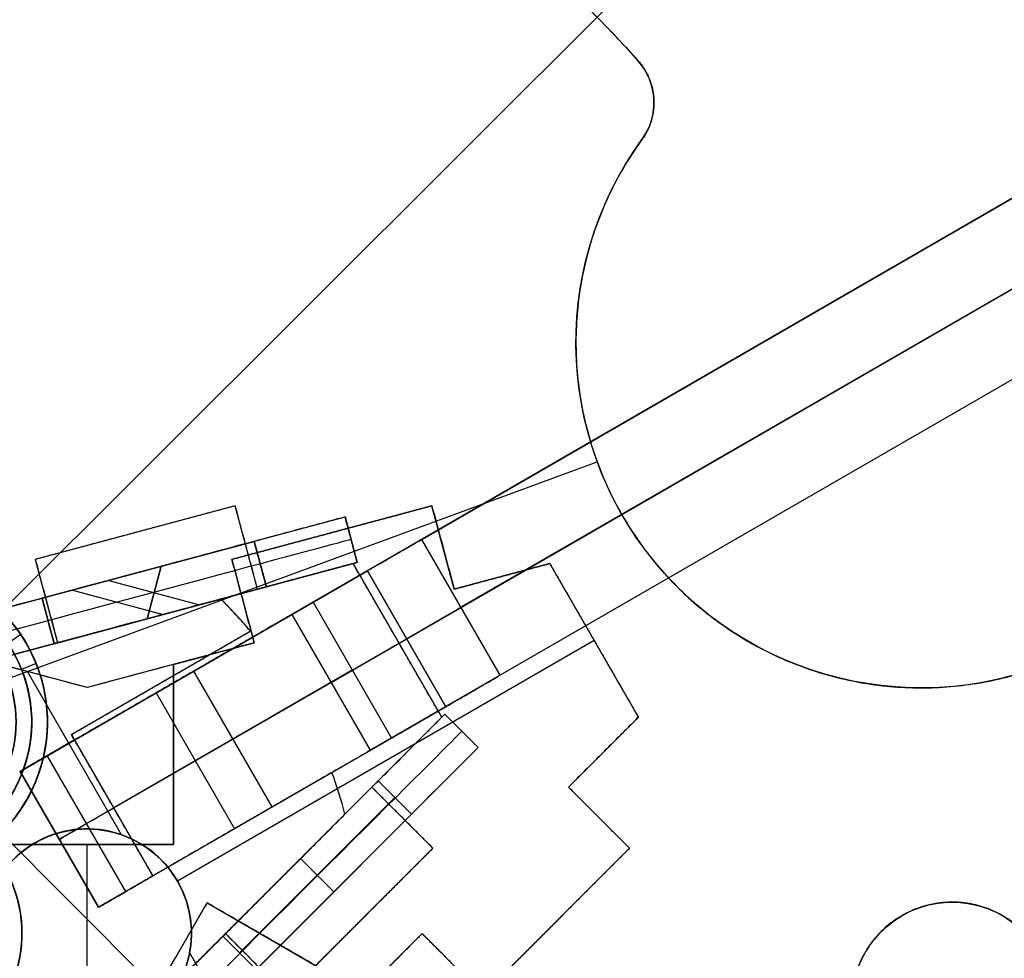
# Model space of a CAD drawing. Header units: millimetres. Extents: x -238 to 1309, y -218 to 242.
# Tile 24 of 26: x 1118 to 1149, y -1 to 29. Entities that reach past the tile are written whole.
import ezdxf

# ---------------------------------------------------------------- set-up
doc = ezdxf.new("R2010")
doc.units = ezdxf.units.MM
doc.layers.add('Transenna', color=18, linetype='Continuous', true_color=0x000000)

# ---------------------------------------------------------------- blocks, each defined once
blk = doc.blocks.new('InstanceDefinition 03')
at = {"layer": 'Transenna'}
for p, q in [((10.99, 13.617, 2.5), (4.615, 11.909, 2.5)), ((10.99, 13.617, 5), (10.99, 13.617)), ((11.702, 10.961, 2.5), (10.99, 13.617, 2.5)), ((7.803, 12.763), (7.803, 12.763, 5)), ((11.346, 12.289), (11.346, 12.289, 5)), ((4.615, 11.909, 5), (4.615, 11.909)), ((4.615, 11.909, 2.5), (5.327, 9.252, 2.5)), ((14.745, 11.776, 2.5), (11.702, 10.961, 2.5)), ((14.745, 11.776, 5), (14.745, 11.776)), ((17.571, 6.881, 2.5), (14.745, 11.776, 2.5)), ((13.223, 11.368), (13.223, 11.368, 5)), ((11.702, 10.961, 5), (11.702, 10.961)), ((4.971, 10.581), (4.971, 10.581, 5)), ((5.327, 9.252, 2.5), (2.75, 8.562, 2.5)), ((5.327, 9.252, 5), (5.327, 9.252)), ((16.158, 9.329), (16.158, 9.329, 5)), ((4.038, 8.907), (4.038, 8.907, 5)), ((2.75, 2.825, 5), (2.75, 8.562, 5)), ((2.75, 2.825), (2.75, 8.562)), ((2.75, 8.562, 5), (2.75, 8.562)), ((2.75, 8.562, 2.5), (2.75, 2.825, 2.5)), ((15.343, 4.654, 2.5), (17.571, 6.881, 2.5)), ((17.571, 6.881, 5), (17.571, 6.881)), ((2.75, 5.693), (2.75, 5.693, 5)), ((16.457, 5.768), (16.457, 5.768, 5)), ((15.343, 4.654), (15.343, 4.654, 5)), ((17.288, 2.709, 2.5), (15.343, 4.654, 2.5)), ((16.315, 3.682), (16.315, 3.682, 5)), ((-2.75, 2.825, 5), (2.75, 2.825, 5)), ((-2.75, 2.825), (2.75, 2.825)), ((2.75, 2.825, 2.5), (-2.75, 2.825, 2.5)), ((0, -18.657, 5), (0, 2.825, 5)), ((0, -18.657), (0, 2.825)), ((0, 2.825), (0, 2.825, 5)), ((2.75, 2.825, 5), (2.75, 2.825)), ((12.621, -1.957, 2.5), (17.288, 2.709, 2.5)), ((17.288, 2.709), (17.288, 2.709, 5)), ((1.072, -3.794, 2.5), (3.822, 0.969, 2.5)), ((3.822, 0.969), (3.822, 0.969, 5)), ((3.822, 0.969, 2.5), (8.79, -1.899, 2.5)), ((14.954, 0.376), (14.954, 0.376, 5)), ((8.79, -1.899, 2.5), (10.676, -0.013, 2.5)), ((10.676, -0.013, 5), (10.676, -0.013)), ((10.676, -0.013, 2.5), (12.621, -1.957, 2.5)), ((6.306, -0.465), (6.306, -0.465, 5))]:
    blk.add_line(p, q, dxfattribs=at)
for points in [[(4.615, 11.909, 5), (7.803, 12.763, 5), (10.99, 13.617, 5)], [(4.615, 11.909), (7.803, 12.763), (10.99, 13.617)], [(10.99, 13.617, 5), (11.346, 12.289, 5), (11.702, 10.961, 5)], [(10.99, 13.617), (11.346, 12.289), (11.702, 10.961)], [(5.327, 9.252, 5), (4.971, 10.581, 5), (4.615, 11.909, 5)], [(5.327, 9.252), (4.971, 10.581), (4.615, 11.909)], [(11.702, 10.961, 5), (13.223, 11.368, 5), (14.745, 11.776, 5)], [(11.702, 10.961), (13.223, 11.368), (14.745, 11.776)], [(14.745, 11.776, 5), (16.158, 9.329, 5), (17.571, 6.881, 5)], [(14.745, 11.776), (16.158, 9.329), (17.571, 6.881)], [(2.75, 8.562, 5), (4.038, 8.907, 5), (5.327, 9.252, 5)], [(2.75, 8.562), (4.038, 8.907), (5.327, 9.252)], [(17.571, 6.881, 5), (16.457, 5.768, 5), (15.343, 4.654, 5)], [(17.571, 6.881), (16.457, 5.768), (15.343, 4.654)], [(15.343, 4.654, 5), (16.315, 3.682, 5), (17.288, 2.709, 5)], [(15.343, 4.654), (16.315, 3.682), (17.288, 2.709)], [(17.288, 2.709, 5), (14.954, 0.376, 5), (12.621, -1.957, 5)], [(17.288, 2.709), (14.954, 0.376), (12.621, -1.957)], [(-1.072, -3.794, 5), (-2.447, -1.413, 5), (-3.822, 0.969, 5)], [(3.822, 0.969, 5), (2.447, -1.413, 5), (1.072, -3.794, 5)], [(3.822, 0.969), (2.447, -1.413), (1.072, -3.794)], [(8.79, -1.899, 5), (6.306, -0.465, 5), (3.822, 0.969, 5)], [(8.79, -1.899), (6.306, -0.465), (3.822, 0.969)], [(10.676, -0.013, 5), (9.733, -0.956, 5), (8.79, -1.899, 5)], [(10.676, -0.013), (9.733, -0.956), (8.79, -1.899)], [(12.621, -1.957, 5), (11.649, -0.985, 5), (10.676, -0.013, 5)], [(12.621, -1.957), (11.649, -0.985), (10.676, -0.013)]]:
    blk.add_open_spline(points, degree=2, dxfattribs=at)
blk = doc.blocks.new('InstanceDefinition 02')
at = {"layer": 'Transenna'}
for p, q in [((10.99, 13.617, 2.5), (4.615, 11.909, 2.5)), ((10.99, 13.617, 5), (10.99, 13.617)), ((11.702, 10.961, 2.5), (10.99, 13.617, 2.5)), ((7.803, 12.763), (7.803, 12.763, 5)), ((11.346, 12.289), (11.346, 12.289, 5)), ((4.615, 11.909, 5), (4.615, 11.909)), ((4.615, 11.909, 2.5), (5.327, 9.252, 2.5)), ((14.745, 11.776, 2.5), (11.702, 10.961, 2.5)), ((14.745, 11.776, 5), (14.745, 11.776)), ((17.571, 6.881, 2.5), (14.745, 11.776, 2.5)), ((13.223, 11.368), (13.223, 11.368, 5)), ((11.702, 10.961, 5), (11.702, 10.961)), ((4.971, 10.581), (4.971, 10.581, 5)), ((5.327, 9.252, 2.5), (0, 7.825, 2.5)), ((5.327, 9.252, 5), (5.327, 9.252)), ((16.158, 9.329), (16.158, 9.329, 5)), ((15.343, 4.654, 2.5), (17.571, 6.881, 2.5)), ((17.571, 6.881, 5), (17.571, 6.881)), ((16.457, 5.768), (16.457, 5.768, 5)), ((15.343, 4.654), (15.343, 4.654, 5)), ((17.288, 2.709, 2.5), (15.343, 4.654, 2.5)), ((16.315, 3.682), (16.315, 3.682, 5)), ((12.621, -1.957, 2.5), (17.288, 2.709, 2.5)), ((17.288, 2.709), (17.288, 2.709, 5)), ((14.954, 0.376), (14.954, 0.376, 5)), ((3.324, 0), (3.324, 0, 2)), ((3.324, 0, 2), (3.324, 0, 5)), ((6.777, -3.913, 2.5), (10.676, -0.013, 2.5)), ((10.676, -0.013, 5), (10.676, -0.013)), ((10.676, -0.013, 2.5), (12.621, -1.957, 2.5)), ((-8.169, -2.52, 5), (-2.167, -2.52, 5)), ((-8.169, -2.52), (-2.167, -2.52)), ((2.167, -2.52, 5), (8.169, -2.52, 5)), ((2.167, -2.52), (8.169, -2.52)), ((0, -3.324, 2), (0, -3.324, 5)), ((0, -18.657, 5), (0, -3.324, 5)), ((0, -18.657), (0, -3.324)), ((0, -3.324), (0, -3.324, 2)), ((-6.777, -3.913, 2.5), (-5.349, -9.239, 2.5)), ((5.349, -9.239, 2.5), (6.777, -3.913, 2.5)), ((6.777, -3.913), (6.777, -3.913, 5)), ((6.063, -6.576), (6.063, -6.576, 5)), ((-5.349, -9.239), (-8.006, -9.951)), ((-8.006, -9.951, 5), (-5.349, -9.239, 5)), ((-5.349, -9.239, 2.5), (-8.006, -9.951, 2.5)), ((-5.349, -9.239, 5), (-5.349, -9.239)), ((5.349, -9.239), (5.349, -9.239, 5)), ((8.006, -9.951, 2.5), (5.349, -9.239, 2.5)), ((6.677, -9.595), (6.677, -9.595, 5)), ((-8.006, -9.951), (-6.297, -16.326)), ((-6.297, -16.326, 5), (-8.006, -9.951, 5)), ((-8.006, -9.951, 2.5), (-6.297, -16.326, 2.5)), ((6.297, -16.326, 2.5), (8.006, -9.951, 2.5)), ((8.006, -9.951, 5), (8.006, -9.951)), ((-7.152, -13.139), (-7.152, -13.139, 5)), ((7.152, -13.139), (7.152, -13.139, 5)), ((-6.297, -16.326, 2.5), (-3.641, -15.615, 2.5)), ((-3.641, -15.615), (-3.641, -15.615, 5)), ((-3.641, -15.615, 2.5), (-2.826, -18.657, 2.5)), ((2.826, -18.657, 2.5), (3.641, -15.615, 2.5)), ((3.641, -15.615), (3.641, -15.615, 5)), ((3.641, -15.615, 2.5), (6.297, -16.326, 2.5)), ((-4.969, -15.97), (-4.969, -15.97, 5)), ((4.969, -15.97), (4.969, -15.97, 5)), ((-6.297, -16.326), (-6.297, -16.326, 5)), ((6.297, -16.326, 5), (6.297, -16.326)), ((-3.233, -17.136), (-3.233, -17.136, 5)), ((3.233, -17.136), (3.233, -17.136, 5)), ((-2.826, -18.657, 5), (2.826, -18.657, 5)), ((-2.826, -18.657), (2.826, -18.657)), ((-2.826, -18.657, 5), (-2.826, -18.657)), ((-2.826, -18.657, 2.5), (2.826, -18.657, 2.5)), ((0, -18.657, 5), (0, -18.657)), ((2.826, -18.657), (2.826, -18.657, 5))]:
    blk.add_line(p, q, dxfattribs=at)
for centre in [(0, 0, 3.5), (0, 0, 1)]:
    blk.add_circle(centre, 3.324, dxfattribs=at)
for centre, start, end in [((0, 0, 2), 0, 180), ((0, 0), 0, 135), ((0, 0, 2), 180, 0), ((0, 0), 315, 0)]:
    blk.add_arc(centre, 3.324, start, end, dxfattribs=at)
at = {"layer": 'Transenna', "extrusion": (0, 0, -1)}
for start, end in [(0, 180), (180, 0)]:
    blk.add_arc((0, 0, -5), 3.324, start, end, dxfattribs=at)
at = {"layer": 'Transenna'}
for points in [[(10.99, 13.617, 5), (7.803, 12.763, 5), (4.615, 11.909, 5)], [(10.99, 13.617), (7.803, 12.763), (4.615, 11.909)], [(11.702, 10.961, 5), (11.346, 12.289, 5), (10.99, 13.617, 5)], [(11.702, 10.961), (11.346, 12.289), (10.99, 13.617)], [(4.615, 11.909, 5), (4.971, 10.581, 5), (5.327, 9.252, 5)], [(4.615, 11.909), (4.971, 10.581), (5.327, 9.252)], [(14.745, 11.776, 5), (13.223, 11.368, 5), (11.702, 10.961, 5)], [(14.745, 11.776), (13.223, 11.368), (11.702, 10.961)], [(17.571, 6.881, 5), (16.158, 9.329, 5), (14.745, 11.776, 5)], [(17.571, 6.881), (16.158, 9.329), (14.745, 11.776)], [(5.327, 9.252, 5), (2.663, 8.539, 5), (0, 7.825, 5)], [(5.327, 9.252), (2.663, 8.539), (0, 7.825)], [(15.343, 4.654, 5), (16.457, 5.768, 5), (17.571, 6.881, 5)], [(15.343, 4.654), (16.457, 5.768), (17.571, 6.881)], [(17.288, 2.709, 5), (16.315, 3.682, 5), (15.343, 4.654, 5)], [(17.288, 2.709), (16.315, 3.682), (15.343, 4.654)], [(12.621, -1.957, 5), (14.954, 0.376, 5), (17.288, 2.709, 5)], [(12.621, -1.957), (14.954, 0.376), (17.288, 2.709)], [(6.777, -3.913, 5), (8.726, -1.963, 5), (10.676, -0.013, 5)], [(6.777, -3.913), (8.726, -1.963), (10.676, -0.013)], [(10.676, -0.013, 5), (11.649, -0.985, 5), (12.621, -1.957, 5)], [(10.676, -0.013), (11.649, -0.985), (12.621, -1.957)], [(-6.777, -3.913, 5), (-6.063, -6.576, 5), (-5.349, -9.239, 5)], [(-6.777, -3.913), (-6.063, -6.576), (-5.349, -9.239)], [(5.349, -9.239, 5), (6.063, -6.576, 5), (6.777, -3.913, 5)], [(5.349, -9.239), (6.063, -6.576), (6.777, -3.913)], [(8.006, -9.951, 5), (6.677, -9.595, 5), (5.349, -9.239, 5)], [(8.006, -9.951), (6.677, -9.595), (5.349, -9.239)], [(6.297, -16.326, 5), (7.152, -13.139, 5), (8.006, -9.951, 5)], [(6.297, -16.326), (7.152, -13.139), (8.006, -9.951)], [(-6.297, -16.326, 5), (-4.969, -15.97, 5), (-3.641, -15.615, 5)], [(-6.297, -16.326), (-4.969, -15.97), (-3.641, -15.615)], [(-3.641, -15.615, 5), (-3.233, -17.136, 5), (-2.826, -18.657, 5)], [(-3.641, -15.615), (-3.233, -17.136), (-2.826, -18.657)], [(2.826, -18.657, 5), (3.233, -17.136, 5), (3.641, -15.615, 5)], [(2.826, -18.657), (3.233, -17.136), (3.641, -15.615)], [(3.641, -15.615, 5), (4.969, -15.97, 5), (6.297, -16.326, 5)], [(3.641, -15.615), (4.969, -15.97), (6.297, -16.326)]]:
    blk.add_open_spline(points, degree=2, dxfattribs=at)
blk.add_rational_spline([(2.35, -2.35), (0, -4.7), (-2.35, -2.35), (-4.7, 0), (-2.35, 2.35)], [1, 0.707106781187, 1, 0.707106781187, 1], degree=2, knots=[10.441083, 10.441083, 10.441083, 15.661625, 15.661625, 20.882166, 20.882166, 20.882166], dxfattribs=at)
blk = doc.blocks.new('InstanceDefinition 07')
at = {"layer": 'Transenna'}
for p, q in [((0, 4, 1), (0, 4, 31)), ((0, 3), (0, 4, 1)), ((0, 4, 31), (0, 4, 145)), ((0, -4, 145), (0, 4, 145)), ((0, -3), (0, 3)), ((-4, 0, 1), (-4, 0, 31)), ((-3, 0), (-4, 0, 1)), ((-4, 0, 31), (-4, 0, 145)), ((4, 0, 145), (-4, 0, 145)), ((3, 0), (-3, 0)), ((3, 0), (4, 0, 1)), ((4, 0, 1), (4, 0, 31)), ((4, 0, 31), (4, 0, 145)), ((0, -3), (0, -4, 1)), ((0, -4, 1), (0, -4, 31)), ((0, -4, 31), (0, -4, 145))]:
    blk.add_line(p, q, dxfattribs=at)
for centre in [(0, 0, 16), (0, 0, 88)]:
    blk.add_circle(centre, 4, dxfattribs=at)
for centre, radius, start, end in [((0, 0, 1), 4, 0, 180), ((0, 0), 3, 0, 180), ((0, 0, 1), 4, 180, 0), ((0, 0), 3, 180, 0)]:
    blk.add_arc(centre, radius, start, end, dxfattribs=at)
at = {"layer": 'Transenna', "extrusion": (0, 0, -1)}
for centre, start, end in [((0, 0, -31), 0, 180), ((0, 0, -145), 0, 180), ((0, 0, -31), 180, 0), ((0, 0, -145), 180, 0)]:
    blk.add_arc(centre, 4, start, end, dxfattribs=at)
blk = doc.blocks.new('InstanceDefinition 08')
at = {"layer": 'Transenna'}
for p, q in [((-28.67, 16.875, 3), (-28.67, 16.875)), ((-4.1, 0, 3), (-24, 0, 3)), ((-4.1, 0), (-24, 0)), ((-24, 0, 3), (-24, 0)), ((-28.884, -9.143, 3), (-28.884, -9.143)), ((-29.772, -10.805), (-29.772, -10.805, 3)), ((-29.636, -11.531), (-29.636, -11.531, 3))]:
    blk.add_line(p, q, dxfattribs=at)
blk.add_circle((0, 0, 1.5), 50, dxfattribs=at)
at = {"layer": 'Transenna', "extrusion": (0, 0, -1)}
for centre, radius, start, end in [((0, 0, -3), 50, 0, 180), ((28.67, 20.075, -1.5), 3.2, 215, 35), ((35, 0, -1.5), 11, 284.1227, 236.2204), ((0, 0, -3), 50, 180, 0), ((0, 0, -1.5), 31.8, 305, 338.7403)]:
    blk.add_arc(centre, radius, start, end, dxfattribs=at)
at = {"layer": 'Transenna'}
for centre, radius, start, end in [((0, 0), 50, 0, 180), ((0, 0), 50, 180, 0), ((-27.772, -10.805, 1.5), 2, 123.7796, 201.2597)]:
    blk.add_arc(centre, radius, start, end, dxfattribs=at)
for points, weights, knots in [([(-31.292, 21.911, 3), (-33.127, 19.289, 3), (-30.506, 17.454, 3), (-27.884, 15.618, 3), (-26.049, 18.24, 3)], [1, 0.707106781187, 1, 0.707106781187, 1], [0, 0, 0, 5.026548, 5.026548, 10.053096, 10.053096, 10.053096]), ([(-31.292, 21.911), (-33.127, 19.289), (-30.506, 17.454), (-27.884, 15.618), (-26.049, 18.24)], [1, 0.707106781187, 1, 0.707106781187, 1], [-10.053096, -10.053096, -10.053096, -5.026548, -5.026548, 0, 0, 0]), ([(-28.884, -9.143, 3), (-21.477, -4.188, 3), (-24.787, 4.086, 3), (-28.097, 12.36, 3), (-36.878, 10.839, 3), (-45.658, 9.317, 3), (-45.992, 0.412, 3), (-46.326, -8.493, 3), (-37.684, -10.668, 3)], [1, 0.777011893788, 1, 0.777011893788, 1, 0.777011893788, 1, 0.777011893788, 1], [0, 0, 0, 14.979611, 14.979611, 29.959222, 29.959222, 44.938833, 44.938833, 59.918445, 59.918445, 59.918445]), ([(-28.884, -9.143), (-21.477, -4.188), (-24.787, 4.086), (-28.097, 12.36), (-36.878, 10.839), (-45.658, 9.317), (-45.992, 0.412), (-46.326, -8.493), (-37.684, -10.668)], [1, 0.777011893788, 1, 0.777011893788, 1, 0.777011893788, 1, 0.777011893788, 1], [-59.918445, -59.918445, -59.918445, -44.938833, -44.938833, -29.959222, -29.959222, -14.979611, -14.979611, 0, 0, 0])]:
    blk.add_rational_spline(points, weights, degree=2, knots=knots, dxfattribs=at)
for points, weights in [([(-29.636, -11.531, 3), (-30.218, -10.035, 3), (-28.884, -9.143, 3)], [1, 0.779993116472, 1]), ([(-29.636, -11.531), (-30.218, -10.035), (-28.884, -9.143)], [1, 0.779993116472, 1]), ([(-18.24, -26.049, 3), (-26.139, -20.518, 3), (-29.636, -11.531, 3)], [1, 0.956964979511, 1]), ([(-18.24, -26.049), (-26.139, -20.518), (-29.636, -11.531)], [1, 0.956964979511, 1])]:
    blk.add_rational_spline(points, weights, degree=2, dxfattribs=at)
blk = doc.blocks.new('InstanceDefinition 09')
at = {"layer": 'Transenna'}
for p, q in [((0, -50), (0, 50)), ((0, -50, 5), (0, 50, 5)), ((50, 0), (-50, 0)), ((50, 0, 5), (-50, 0, 5))]:
    blk.add_line(p, q, dxfattribs=at)
blk.add_circle((0, 0, 2.5), 50, dxfattribs=at)
at = {"layer": 'Transenna', "extrusion": (0, 0, -1)}
for start, end in [(0, 180), (180, 0)]:
    blk.add_arc((0, 0, -5), 50, start, end, dxfattribs=at)
at = {"layer": 'Transenna'}
for start, end in [(0, 180), (180, 0)]:
    blk.add_arc((0, 0), 50, start, end, dxfattribs=at)
blk = doc.blocks.new('InstanceDefinition 10')
at = {"layer": 'Transenna'}
for p, q in [((0, 5), (0, 5, 22)), ((0, 4.5), (0, 5)), ((0, 4.5, 22), (0, 5, 22)), ((0, 4.5), (0, 4.5, 22)), ((-5, 0), (-5, 0, 22)), ((-4.5, 0), (-5, 0)), ((-4.5, 0, 22), (-5, 0, 22)), ((-4.5, 0), (-4.5, 0, 22)), ((4.5, 0), (4.5, 0, 22)), ((5, 0), (4.5, 0)), ((5, 0, 22), (4.5, 0, 22)), ((5, 0), (5, 0, 22)), ((0, -4.5), (0, -4.5, 22)), ((0, -5), (0, -4.5)), ((0, -5, 22), (0, -4.5, 22)), ((0, -5), (0, -5, 22))]:
    blk.add_line(p, q, dxfattribs=at)
for radius in [5, 4.5]:
    blk.add_circle((0, 0, 11), radius, dxfattribs=at)
at = {"layer": 'Transenna', "extrusion": (0, 0, -1)}
for radius, start, end in [(5, 0, 180), (4.5, 0, 180), (5, 180, 0), (4.5, 180, 0)]:
    blk.add_arc((0, 0, -22), radius, start, end, dxfattribs=at)
at = {"layer": 'Transenna'}
for radius, start, end in [(5, 0, 180), (4.5, 0, 180), (5, 180, 0), (4.5, 180, 0)]:
    blk.add_arc((0, 0), radius, start, end, dxfattribs=at)
blk = doc.blocks.new('InstanceDefinition 11')
at = {"layer": 'Transenna'}
for p, q in [((0, 5), (0, 5, 103)), ((0, 4.5), (0, 5)), ((0, 4.5, 103), (0, 5, 103)), ((0, 4.5), (0, 4.5, 103)), ((-5, 0), (-5, 0, 103)), ((-4.5, 0), (-5, 0)), ((-4.5, 0, 103), (-5, 0, 103)), ((-4.5, 0), (-4.5, 0, 103)), ((4.5, 0), (4.5, 0, 103)), ((5, 0), (4.5, 0)), ((5, 0, 103), (4.5, 0, 103)), ((5, 0), (5, 0, 103)), ((0, -4.5), (0, -4.5, 103)), ((0, -5), (0, -4.5)), ((0, -5, 103), (0, -4.5, 103)), ((0, -5), (0, -5, 103))]:
    blk.add_line(p, q, dxfattribs=at)
for radius in [5, 4.5]:
    blk.add_circle((0, 0, 51.5), radius, dxfattribs=at)
at = {"layer": 'Transenna', "extrusion": (0, 0, -1)}
for radius, start, end in [(5, 0, 180), (4.5, 0, 180), (5, 180, 0), (4.5, 180, 0)]:
    blk.add_arc((0, 0, -103), radius, start, end, dxfattribs=at)
at = {"layer": 'Transenna'}
for radius, start, end in [(5, 0, 180), (4.5, 0, 180), (5, 180, 0), (4.5, 180, 0)]:
    blk.add_arc((0, 0), radius, start, end, dxfattribs=at)
blk = doc.blocks.new('InstanceDefinition 16')
at = {"layer": 'Transenna'}
for name, p, rotation in [('InstanceDefinition 09', (0, 0, 145), 204.7194551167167), ('InstanceDefinition 10', (0, 0, 123), 193.5956071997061), ('InstanceDefinition 11', (0, 0, 17), 181.5980590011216)]:
    blk.add_blockref(name, p, dxfattribs=dict(at, rotation=rotation))
for name, p in [('InstanceDefinition 08', (0, 0, 120)), ('InstanceDefinition 07', (0, 0))]:
    blk.add_blockref(name, p, dxfattribs=at)
blk = doc.blocks.new('InstanceDefinition 04')
at = {"layer": 'Transenna'}
for p, q in [((-10.528, 10.646, 5), (-10.528, 10.646)), ((-10.528, 10.646, 2.5), (0, 7.825, 2.5)), ((10.528, 10.646, 5), (0, 7.825, 5)), ((0, 7.825), (10.528, 10.646)), ((0, 7.825, 2.5), (10.528, 10.646, 2.5)), ((10.528, 10.646), (10.528, 10.646, 5)), ((-11.47, 9.624), (-11.47, 9.624, 5)), ((-5.765, 6.33, 2.5), (-11.47, 9.624, 2.5)), ((11.47, 9.624, 2.5), (5.765, 6.33, 2.5)), ((11.47, 9.624, 5), (11.47, 9.624)), ((-5.264, 9.236), (-5.264, 9.236, 5)), ((5.264, 9.236), (5.264, 9.236, 5)), ((-8.617, 7.977), (-8.617, 7.977, 5)), ((8.617, 7.977), (8.617, 7.977, 5)), ((0, 7.825, 5), (0, 7.825)), ((0, 4.188), (0, 7.825)), ((0, 4.188, 5), (0, 7.825, 5)), ((-8.365, 1.827, 2.5), (-5.765, 6.33, 2.5)), ((-5.765, 6.33), (-5.765, 6.33, 5)), ((5.765, 6.33), (5.765, 6.33, 5)), ((5.765, 6.33, 2.5), (8.365, 1.827, 2.5)), ((-14.07, 5.121, 5), (-14.07, 5.121)), ((-8.365, 1.827, 5), (-14.07, 5.121, 5)), ((-14.07, 5.121, 2.5), (-8.365, 1.827, 2.5)), ((8.365, 1.827, 2.5), (14.07, 5.121, 2.5)), ((14.07, 5.121), (14.07, 5.121, 5)), ((0, 4.188, 5), (0, 4.188)), ((-14.484, 3.795), (-14.484, 3.795, 5)), ((-6.777, -3.913, 2.5), (-14.484, 3.795, 2.5)), ((-7.065, 4.079), (-7.065, 4.079, 5)), ((6.777, -3.913, 5), (14.484, 3.795, 5)), ((14.484, 3.795, 2.5), (6.777, -3.913, 2.5)), ((7.065, 4.079), (7.065, 4.079, 5)), ((14.484, 3.795, 5), (14.484, 3.795)), ((-11.217, 3.474), (-11.217, 3.474, 5)), ((11.217, 3.474), (11.217, 3.474, 5)), ((-8.365, 1.827), (-8.365, 1.827, 5)), ((8.365, 1.827, 5), (8.365, 1.827)), ((-4.188, 0, 5), (-4.188, 0)), ((4.188, 0, 5), (4.188, 0)), ((-10.63, -0.059), (-10.63, -0.059, 5)), ((10.63, -0.059), (10.63, -0.059, 5)), ((-8.64, -2.05), (-3.652, -2.05)), ((-8.64, -2.05, 5), (-3.652, -2.05, 5)), ((3.652, -2.05), (8.64, -2.05)), ((3.652, -2.05, 5), (8.64, -2.05, 5)), ((-6.777, -3.913), (-6.777, -3.913, 5)), ((-3.956, -14.441, 2.5), (-6.777, -3.913, 2.5)), ((3.956, -14.441, 5), (6.777, -3.913, 5)), ((6.777, -3.913, 2.5), (3.956, -14.441, 2.5)), ((6.777, -3.913, 5), (6.777, -3.913)), ((0, -8.157), (0, -4.188)), ((0, -8.157, 5), (0, -4.188, 5)), ((0, -4.188, 5), (0, -4.188)), ((-2.6, -14.745, 5), (-2.6, -8.157, 5)), ((-2.6, -8.157), (-2.6, -14.745)), ((-2.6, -8.157, 5), (-2.6, -8.157)), ((-2.6, -8.157), (2.6, -8.157)), ((-2.6, -8.157, 5), (2.6, -8.157, 5)), ((-2.6, -14.745, 2.5), (-2.6, -8.157, 2.5)), ((-2.6, -8.157, 2.5), (2.6, -8.157, 2.5)), ((0, -8.157), (0, -8.157, 5)), ((2.6, -8.157), (2.6, -14.745)), ((2.6, -8.157, 5), (2.6, -14.745, 5)), ((2.6, -8.157, 5), (2.6, -8.157)), ((2.6, -14.745, 2.5), (2.6, -8.157, 2.5)), ((-5.366, -9.177), (-5.366, -9.177, 5)), ((5.366, -9.177), (5.366, -9.177, 5)), ((-2.6, -11.451), (-2.6, -11.451, 5)), ((2.6, -11.451), (2.6, -11.451, 5)), ((-3.956, -14.441, 5), (-3.956, -14.441)), ((-2.6, -14.745), (-2.6, -14.745, 5)), ((2.6, -14.745, 5), (2.6, -14.745)), ((3.956, -14.441), (3.956, -14.441, 5))]:
    blk.add_line(p, q, dxfattribs=at)
at = {"layer": 'Transenna', "extrusion": (0, 0, -1)}
blk.add_circle((0, 0, -2.5), 4.188, dxfattribs=at)
at = {"layer": 'Transenna'}
for centre, start, end in [((0, 0, 2.5), 134.6812, 140), ((0, 0, 2.5), 40, 45.3188), ((0, 0, 2.5), 160, 165.3188), ((0, 0, 2.5), 14.6812, 20), ((0, 0), 254.6812, 260), ((0, 0, 2.5), 254.6812, 260), ((0, 0, 2.5), 280, 285.3188)]:
    blk.add_arc(centre, 14.973, start, end, dxfattribs=at)
at = {"layer": 'Transenna', "extrusion": (0, 0, -1)}
for start, end in [(280, 285.3188), (254.6812, 260)]:
    blk.add_arc((0, 0, -5), 14.973, start, end, dxfattribs=at)
at = {"layer": 'Transenna'}
for points in [[(-10.528, 10.646), (-11.023, 10.157), (-11.47, 9.624)], [(-10.528, 10.646, 5), (-11.023, 10.157, 5), (-11.47, 9.624, 5)], [(11.47, 9.624), (11.023, 10.157), (10.528, 10.646)], [(11.47, 9.624, 5), (11.023, 10.157, 5), (10.528, 10.646, 5)], [(-14.07, 5.121), (-14.308, 4.467), (-14.484, 3.795)], [(-14.07, 5.121, 5), (-14.308, 4.467, 5), (-14.484, 3.795, 5)], [(14.484, 3.795), (14.308, 4.467), (14.07, 5.121)], [(14.484, 3.795, 5), (14.308, 4.467, 5), (14.07, 5.121, 5)], [(2.6, -14.745), (3.285, -14.625), (3.956, -14.441)]]:
    blk.add_rational_spline(points, [1, 0.998923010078, 1], degree=2, dxfattribs=at)
for points in [[(0, 7.825), (-5.264, 9.236), (-10.528, 10.646)], [(0, 7.825, 5), (-5.264, 9.236, 5), (-10.528, 10.646, 5)], [(-11.47, 9.624), (-8.617, 7.977), (-5.765, 6.33)], [(-11.47, 9.624, 5), (-8.617, 7.977, 5), (-5.765, 6.33, 5)], [(5.765, 6.33), (8.617, 7.977), (11.47, 9.624)], [(5.765, 6.33, 5), (8.617, 7.977, 5), (11.47, 9.624, 5)], [(-5.765, 6.33), (-7.065, 4.079), (-8.365, 1.827)], [(-5.765, 6.33, 5), (-7.065, 4.079, 5), (-8.365, 1.827, 5)], [(8.365, 1.827), (7.065, 4.079), (5.765, 6.33)], [(8.365, 1.827, 5), (7.065, 4.079, 5), (5.765, 6.33, 5)], [(-8.365, 1.827), (-11.217, 3.474), (-14.07, 5.121)], [(14.07, 5.121), (11.217, 3.474), (8.365, 1.827)], [(14.07, 5.121, 5), (11.217, 3.474, 5), (8.365, 1.827, 5)], [(-14.484, 3.795), (-10.63, -0.059), (-6.777, -3.913)], [(-14.484, 3.795, 5), (-10.63, -0.059, 5), (-6.777, -3.913, 5)], [(6.777, -3.913), (10.63, -0.059), (14.484, 3.795)], [(-6.777, -3.913), (-5.366, -9.177), (-3.956, -14.441)], [(-6.777, -3.913, 5), (-5.366, -9.177, 5), (-3.956, -14.441, 5)], [(3.956, -14.441), (5.366, -9.177), (6.777, -3.913)]]:
    blk.add_open_spline(points, degree=2, dxfattribs=at)
for points, knots in [([(-4.188, 0), (-4.188, 4.188), (0, 4.188), (4.188, 4.188), (4.188, 0)], [-13.15699, -13.15699, -13.15699, -6.578495, -6.578495, 0, 0, 0]), ([(-4.188, 0, 5), (-4.188, 4.188, 5), (0, 4.188, 5), (4.188, 4.188, 5), (4.188, 0, 5)], [-13.15699, -13.15699, -13.15699, -6.578495, -6.578495, 0, 0, 0]), ([(4.188, 0), (4.188, -4.188), (0, -4.188), (-4.188, -4.188), (-4.188, 0)], [-26.31398, -26.31398, -26.31398, -19.735485, -19.735485, -13.15699, -13.15699, -13.15699]), ([(4.188, 0, 5), (4.188, -4.188, 5), (0, -4.188, 5), (-4.188, -4.188, 5), (-4.188, 0, 5)], [-26.31398, -26.31398, -26.31398, -19.735485, -19.735485, -13.15699, -13.15699, -13.15699])]:
    blk.add_rational_spline(points, [1, 0.707106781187, 1, 0.707106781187, 1], degree=2, knots=knots, dxfattribs=at)
blk = doc.blocks.new('InstanceDefinition 05')
at = {"layer": 'Transenna'}
for p, q in [((0, 5, 10), (0, 5, 12)), ((0, 5, 12), (2, 5, 12)), ((2, 5, 17.5), (0, 5, 17.5)), ((0, 5, 17.5), (0, 5, 54.8)), ((0, 5, 54.8), (2, 5, 54.8)), ((2, 5, 60.3), (0, 5, 60.3)), ((0, 5, 60.3), (0, 5, 68)), ((0, 5, 10), (0, 0, 10)), ((0, 5, 12), (0, 0, 12)), ((0, 5, 54.8), (0, 0, 54.8)), ((0, 0, 17.5), (0, 5, 17.5)), ((0, 5, 60.3), (0, 0, 60.3)), ((0, 5, 68), (0, 0, 68)), ((0, 5, 32.55), (12.781, 5, 32.55)), ((0, 0, 11), (0, 5, 11)), ((0, 0, 36.15), (0, 5, 36.15)), ((0, 0, 64.15), (0, 5, 64.15)), ((1, 0, 12), (1, 5, 12)), ((1, 0, 17.5), (1, 5, 17.5)), ((1, 0, 54.8), (1, 5, 54.8)), ((1, 0, 60.3), (1, 5, 60.3)), ((2, 5, 12), (2, 5, 17.5)), ((2, 5, 54.8), (2, 5, 60.3)), ((2, 5, 70), (10.781, 5, 70)), ((2, 5, 12), (2, 0, 12)), ((2, 5, 17.5), (2, 0, 17.5)), ((2, 5, 54.8), (2, 0, 54.8)), ((2, 5, 60.3), (2, 0, 60.3)), ((2, 0, 70), (2, 5, 70)), ((2, 0, 14.75), (2, 5, 14.75)), ((2, 0, 57.55), (2, 5, 57.55)), ((5, 5, 5), (5, 0, 5)), ((6.39, 0, 70), (6.39, 5, 70)), ((103.281, 5), (10, 5)), ((10, 5), (10, 0)), ((10.781, 5, 70), (10.781, 0, 70)), ((12.781, 5, 68), (12.781, 5, 32)), ((12.781, 0, 68), (12.781, 5, 68)), ((12.781, 5, 32), (12.781, 0, 32)), ((12.781, 0, 50), (12.781, 5, 50)), ((14.781, 5, 30), (127.781, 5, 30)), ((14.781, 0, 30), (14.781, 5, 30)), ((0, 2.5, 10), (10, 2.5)), ((0, 2.5, 12), (0, 2.5, 10)), ((2, 2.5, 12), (0, 2.5, 12)), ((0, 2.5, 17.5), (2, 2.5, 17.5)), ((0, 2.5, 54.8), (0, 2.5, 17.5)), ((2, 2.5, 54.8), (0, 2.5, 54.8)), ((0, 2.5, 60.3), (2, 2.5, 60.3)), ((0, 2.5, 68), (0, 2.5, 60.3)), ((2, 2.5, 17.5), (2, 2.5, 12)), ((2, 2.5, 60.3), (2, 2.5, 54.8)), ((10.781, 2.5, 70), (2, 2.5, 70)), ((10, 2.5), (103.281, 2.5)), ((12.781, 2.5, 32), (12.781, 2.5, 68)), ((127.781, 2.5, 30), (14.781, 2.5, 30)), ((0, 0, 60.3), (0, 0, 68)), ((2, 0, 60.3), (0, 0, 60.3)), ((0, 0, 54.8), (2, 0, 54.8)), ((0, 0, 17.5), (0, 0, 54.8)), ((2, 0, 17.5), (0, 0, 17.5)), ((0, 0, 12), (2, 0, 12)), ((0, 0, 10), (0, 0, 12)), ((0, 0, 32.55), (12.781, 0, 32.55)), ((2, 0, 70), (10.781, 0, 70)), ((2, 0, 54.8), (2, 0, 60.3)), ((2, 0, 12), (2, 0, 17.5)), ((103.281, 0), (10, 0)), ((12.781, 0, 68), (12.781, 0, 32)), ((127.781, 0, 30), (14.781, 0, 30))]:
    blk.add_line(p, q, dxfattribs=at)
at = {"layer": 'Transenna', "extrusion": (0, 1, 0)}
for centre, start, end in [((-2, 68, 2.5), 0, 90), ((-10.781, 68, 2.5), 90, 180)]:
    blk.add_arc(centre, 2, start, end, dxfattribs=at)
at = {"layer": 'Transenna', "extrusion": (0, -1, 0)}
blk.add_arc((14.781, 32, -2.5), 2, 180, 270, dxfattribs=at)
at = {"layer": 'Transenna'}
for points in [[(10, 5), (5, 5, 5), (0, 5, 10)], [(10, 0), (5, 0, 5), (0, 0, 10)]]:
    blk.add_open_spline(points, degree=2, dxfattribs=at)
at = {"layer": 'Transenna', "extrusion": (0, -1, 0)}
for points in [[(0, 5, 68), (0, 5, 70), (2, 5, 70)], [(12.781, 5, 32), (12.781, 5, 30), (14.781, 5, 30)], [(0, 0, 68), (0, 0, 70), (2, 0, 70)], [(12.781, 0, 32), (12.781, 0, 30), (14.781, 0, 30)]]:
    blk.add_rational_spline(points, [1, 0.707106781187, 1], degree=2, dxfattribs=at)
at = {"layer": 'Transenna', "extrusion": (0, 1, 0)}
for points in [[(10.781, 5, 70), (12.781, 5, 70), (12.781, 5, 68)], [(10.781, 0, 70), (12.781, 0, 70), (12.781, 0, 68)]]:
    blk.add_rational_spline(points, [1, 0.707106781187, 1], degree=2, dxfattribs=at)
blk = doc.blocks.new('InstanceDefinition 14')
at = {"layer": 'Transenna'}
for name, p, rotation in [('InstanceDefinition 05', (-4.032, 5.33, -55.3), 150.0000000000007), ('InstanceDefinition 04', (0, 0, -42.8), 120.0000000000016)]:
    blk.add_blockref(name, p, dxfattribs=dict(at, rotation=rotation))
blk.add_blockref('InstanceDefinition 04', (0, 0), dxfattribs=at)
blk = doc.blocks.new('InstanceDefinition 01')
at = {"layer": 'Transenna'}
for p, q in [((-7.701, 21.24, 485), (-9, 20.49, 485)), ((-9, 20.49, -7.5), (-7.701, 21.24, -7.5)), ((-7.701, 21.24, -500), (-7.701, 21.24, 485)), ((-0.335, 8.482, -500), (-7.701, 21.24, -500)), ((-0.335, 8.482, -0.001), (-7.701, 21.24, -0.001)), ((-8.35, 20.865, -500), (-8.35, 20.865, 485)), ((-9, 20.49, -500), (-9, 20.49, 485)), ((-1.634, 7.732, -500), (-9, 20.49, -500)), ((-1.634, 7.732, -0.001), (-9, 20.49, -0.001)), ((-6.201, 18.642, 400), (-7.5, 17.892, 400)), ((-7.5, 17.892, 394.8), (-6.201, 18.642, 394.8)), ((-7.5, 17.892, 397.4), (-6.201, 18.642, 397.4)), ((-7.5, 17.892, 197.4), (-6.201, 18.642, 197.4)), ((-6.201, 18.642, -427.6), (-7.5, 17.892, -427.6)), ((-2.701, 12.58, 400), (-6.201, 18.642, 400)), ((-6.201, 18.642, 400), (-6.201, 18.642, 394.8)), ((-6.201, 18.642, 394.8), (-2.701, 12.58, 394.8)), ((-6.201, 18.642, -430.2), (-2.701, 12.58, -430.2)), ((-2.701, 12.58, -425), (-6.201, 18.642, -425)), ((-6.201, 18.642, -425), (-6.201, 18.642, -430.2)), ((-2.701, 12.58, 200), (-6.201, 18.642, 200)), ((-6.201, 18.642, 200), (-6.201, 18.642, 194.8)), ((-6.201, 18.642, 194.8), (-2.701, 12.58, 194.8)), ((-6.85, 18.267, 394.8), (-6.85, 18.267, 400)), ((-6.85, 18.267, 194.8), (-6.85, 18.267, 200)), ((-6.85, 18.267, -430.2), (-6.85, 18.267, -425)), ((-7.5, 17.892, 400), (-7.5, 17.892, 394.8)), ((-4, 11.83, 400), (-7.5, 17.892, 400)), ((-7.5, 17.892, 394.8), (-4, 11.83, 394.8)), ((-7.5, 17.892, -430.2), (-4, 11.83, -430.2)), ((-7.5, 17.892, -425), (-7.5, 17.892, -430.2)), ((-4, 11.83, -425), (-7.5, 17.892, -425)), ((-7.5, 17.892, 200), (-7.5, 17.892, 194.8)), ((-4, 11.83, 200), (-7.5, 17.892, 200)), ((-7.5, 17.892, 194.8), (-4, 11.83, 194.8)), ((-5.1, 13.736, 200), (-5.1, 16.736, 200)), ((-5.1, 13.736, 194.8), (-5.1, 16.736, 194.8)), ((-5.1, 13.736, -425), (-5.1, 16.736, -425)), ((-5.1, 13.736, -430.2), (-5.1, 16.736, -430.2)), ((-5.1, 13.736, 394.8), (-5.1, 16.736, 394.8)), ((-5.1, 13.736, 400), (-5.1, 16.736, 400)), ((-4.5, 12.696, -500), (-4.5, 15.696, -500)), ((-4.234, 15.236, 200), (-5.967, 15.236, 200)), ((-5.967, 15.236, 194.8), (-4.234, 15.236, 194.8)), ((-5.967, 15.236, -425), (-4.234, 15.236, -425)), ((-4.234, 15.236, -430.2), (-5.967, 15.236, -430.2)), ((-5.967, 15.236, 394.8), (-4.234, 15.236, 394.8)), ((-4.234, 15.236, 400), (-5.967, 15.236, 400)), ((-4.018, 14.861, -500), (-4.018, 14.861, -430.2)), ((-4.018, 14.861, -425), (-4.018, 14.861, 194.8)), ((-4.018, 14.861, 200), (-4.018, 14.861, 394.8)), ((-4.018, 14.861, 400), (-4.018, 14.861, 497.912)), ((-5.317, 14.111, -500), (-5.317, 14.111, -430.2)), ((-5.317, 14.111, -425), (-5.317, 14.111, 194.8)), ((-5.317, 14.111, 200), (-5.317, 14.111, 394.8)), ((-5.317, 14.111, 400), (-5.317, 14.111, 497.912)), ((-2.701, 12.58, 197.4), (-4, 11.83, 197.4)), ((-4, 11.83, -427.6), (-2.701, 12.58, -427.6)), ((-2.701, 12.58, 397.4), (-4, 11.83, 397.4)), ((-2.701, 12.58, 394.8), (-2.701, 12.58, 400)), ((-2.701, 12.58, -430.2), (-2.701, 12.58, -425)), ((-2.701, 12.58, 194.8), (-2.701, 12.58, 200)), ((-3.35, 12.205, 194.8), (-3.35, 12.205, 200)), ((-3.35, 12.205, -430.2), (-3.35, 12.205, -425)), ((-3.35, 12.205, 394.8), (-3.35, 12.205, 400)), ((-4, 11.83, 394.8), (-4, 11.83, 400)), ((-4, 11.83, -430.2), (-4, 11.83, -425)), ((-4, 11.83, 194.8), (-4, 11.83, 200)), ((-0.335, 8.482, -500), (-0.335, 8.482, 499.998)), ((-0.083, 7.871, 500), (-0.857, 7.871, 500)), ((-0.757, 7.5, 500), (-0.757, 7.929, 500)), ((-1.634, 7.732, -500), (-1.634, 7.732, 499.998)), ((-0.014, 7.5, 500), (-1.5, 7.5, 500)), ((-1.5, 7.232, 499.998), (-1.5, 7.232, -500)), ((-1.5, 7.232, -500), (-1.5, -7.5, -500)), ((-1.5, 7.232, -0.001), (-1.5, -7.5, -0.001)), ((0, 7.232, 499.998), (0, 7.232, -500)), ((0, 7.232, -500), (0, -7.5, -500)), ((0, 7.232, -0.001), (0, -7.5, -0.001)), ((-1.5, 6.87, -500), (0, 6.87, -500)), ((-1.5, 2.5, 394.8), (0, 2.5, 394.8)), ((-1.5, -4.5, 394.8), (-1.5, 2.5, 394.8)), ((-1.5, 2.5, 400), (0, 2.5, 400)), ((-1.5, 2.5, 394.8), (-1.5, 2.5, 400)), ((-1.5, 2.5, 400), (-1.5, -4.5, 400)), ((-1.5, 2.5, -430.2), (-1.5, 2.5, -425)), ((-1.5, 2.5, -425), (-1.5, -4.5, -425)), ((-1.5, -4.5, -430.2), (-1.5, 2.5, -430.2)), ((-1.5, 2.5, 200), (-1.5, -4.5, 200)), ((-1.5, -4.5, 194.8), (-1.5, 2.5, 194.8)), ((-1.5, 2.5, 194.8), (-1.5, 2.5, 200)), ((-1.5, 2.5, -430.2), (0, 2.5, -430.2)), ((0, 2.5, -425), (-1.5, 2.5, -425)), ((0, 2.5, 194.8), (-1.5, 2.5, 194.8)), ((-1.5, 2.5, 200), (0, 2.5, 200)), ((0, 2.5, 397.4), (-1.5, 2.5, 397.4)), ((0, 2.5, -427.6), (-1.5, 2.5, -427.6)), ((-1.5, 2.5, 197.4), (0, 2.5, 197.4)), ((-0.75, -4.5, 394.8), (-0.75, 2.5, 394.8)), ((-0.75, 2.5, 394.8), (-0.75, 2.5, 400)), ((-0.75, 2.5, -430.2), (-0.75, 2.5, -425)), ((-0.75, -4.5, -430.2), (-0.75, 2.5, -430.2)), ((-0.75, -4.5, -425), (-0.75, 2.5, -425)), ((-0.75, -4.5, 194.8), (-0.75, 2.5, 194.8)), ((-0.75, 2.5, 194.8), (-0.75, 2.5, 200)), ((-0.75, -4.5, 200), (-0.75, 2.5, 200)), ((-0.75, -4.5, 400), (-0.75, 2.5, 400)), ((0, 2.5, 400), (0, -4.5, 400)), ((0, 2.5, 394.8), (0, 2.5, 400)), ((0, -4.5, 394.8), (0, 2.5, 394.8)), ((0, 2.5, -425), (0, -4.5, -425)), ((0, 2.5, -430.2), (0, 2.5, -425)), ((0, -4.5, -430.2), (0, 2.5, -430.2)), ((0, 2.5, 200), (0, -4.5, 200)), ((0, 2.5, 194.8), (0, 2.5, 200)), ((0, -4.5, 194.8), (0, 2.5, 194.8)), ((-1.5, -0.134, -500), (-1.5, -0.134, -430.2)), ((-1.5, -0.134, -425), (-1.5, -0.134, 194.8)), ((-1.5, -0.134, 200), (-1.5, -0.134, 394.8)), ((-1.5, -0.134, 400), (-1.5, -0.134, 497.912)), ((0, -0.134, -500), (0, -0.134, -430.2)), ((0, -0.134, -425), (0, -0.134, 194.8)), ((0, -0.134, 200), (0, -0.134, 394.8)), ((0, -0.134, 400), (0, -0.134, 497.912)), ((0, -1, 394.8), (-1.5, -1, 394.8)), ((0, -1, -430.2), (-1.5, -1, -430.2)), ((-1.5, -1, -425), (0, -1, -425)), ((-1.5, -1, 194.8), (0, -1, 194.8)), ((0, -1, 200), (-1.5, -1, 200)), ((-1.5, -1, 400), (0, -1, 400)), ((0, -4.5, 394.8), (-1.5, -4.5, 394.8)), ((-1.5, -4.5, 400), (-1.5, -4.5, 394.8)), ((-1.5, -4.5, -425), (-1.5, -4.5, -430.2)), ((-1.5, -4.5, 200), (-1.5, -4.5, 194.8)), ((0, -4.5, -430.2), (-1.5, -4.5, -430.2)), ((-1.5, -4.5, -425), (0, -4.5, -425)), ((-1.5, -4.5, 194.8), (0, -4.5, 194.8)), ((0, -4.5, 200), (-1.5, -4.5, 200)), ((-1.5, -4.5, 400), (0, -4.5, 400)), ((-1.5, -4.5, -427.6), (0, -4.5, -427.6)), ((0, -4.5, 197.4), (-1.5, -4.5, 197.4)), ((-1.5, -4.5, 397.4), (0, -4.5, 397.4)), ((-0.75, -4.5, -430.2), (-0.75, -4.5, -425)), ((-0.75, -4.5, 194.8), (-0.75, -4.5, 200)), ((-0.75, -4.5, 394.8), (-0.75, -4.5, 400)), ((0, -4.5, 400), (0, -4.5, 394.8)), ((0, -4.5, -425), (0, -4.5, -430.2)), ((0, -4.5, 200), (0, -4.5, 194.8)), ((-1.5, -7.5, 485), (0, -7.5, 485)), ((-1.5, -7.5, -500), (-1.5, -7.5, 485)), ((0, -7.5, -500), (-1.5, -7.5, -500)), ((-1.5, -7.5, -7.5), (0, -7.5, -7.5)), ((-0.75, -7.5, -500), (-0.75, -7.5, 485)), ((0, -7.5, -500), (0, -7.5, 485))]:
    blk.add_line(p, q, dxfattribs=at)
at = {"layer": 'Transenna', "extrusion": (0.866025, 0.5, 0)}
blk.add_arc((7.245, 485, 3.193), 15, 0, 90, dxfattribs=at)
at = {"layer": 'Transenna'}
for radius, start in [(2.5, 0), (1, 360)]:
    blk.add_arc((-2.5, 7.232, -500), radius, start, 30, dxfattribs=at)
at = {"layer": 'Transenna', "extrusion": (0, 0, -1)}
for centre, radius, start, end in [((2.5, 7.232), 2.5, 150, 180), ((2.5, 7.232, -500), 2.5, 156.1528, 173.8472), ((2.5, 7.232), 1, 150, 180)]:
    blk.add_arc(centre, radius, start, end, dxfattribs=at)
at = {"layer": 'Transenna', "extrusion": (1, 0, 0)}
blk.add_arc((7.5, 485, -1.5), 15, 91.0235, 180, dxfattribs=at)
at = {"layer": 'Transenna', "extrusion": (-1, 0, 0)}
blk.add_arc((-7.5, 485, 0.767), 15, 0, 90, dxfattribs=at)
at = {"layer": 'Transenna'}
for points, degree in [([(-7.701, 21.24, -500), (-8.35, 20.865, -500), (-9, 20.49, -500)], 2), ([(-7.5, 17.892, 200), (-6.85, 18.267, 200), (-6.201, 18.642, 200)], 2), ([(-6.201, 18.642, 194.8), (-6.85, 18.267, 194.8), (-7.5, 17.892, 194.8)], 2), ([(-6.201, 18.642, -425), (-6.85, 18.267, -425), (-7.5, 17.892, -425)], 2), ([(-7.5, 17.892, -430.2), (-6.85, 18.267, -430.2), (-6.201, 18.642, -430.2)], 2), ([(-2.701, 12.58, 200), (-3.35, 12.205, 200), (-4, 11.83, 200)], 2), ([(-4, 11.83, 194.8), (-3.35, 12.205, 194.8), (-2.701, 12.58, 194.8)], 2), ([(-4, 11.83, -425), (-3.35, 12.205, -425), (-2.701, 12.58, -425)], 2), ([(-2.701, 12.58, -430.2), (-3.35, 12.205, -430.2), (-4, 11.83, -430.2)], 2), ([(-4, 11.83, 394.8), (-3.35, 12.205, 394.8), (-2.701, 12.58, 394.8)], 2), ([(-2.701, 12.58, 400), (-3.35, 12.205, 400), (-4, 11.83, 400)], 2), ([(-0.335, 8.482, 499.998), (-0.29, 8.405, 499.999), (-0.25, 8.325, 500), (-0.213, 8.243, 500)], 3), ([(-1.5, 7.5, 500), (-0.857, 7.871, 500), (-0.213, 8.243, 500)], 2), ([(-1.634, 7.732, 499.998), (-1.59, 7.656, 499.999), (-1.557, 7.575, 500), (-1.534, 7.491, 500)], 3), ([(-1.5, 7.5, 500), (-1.511, 7.497, 500), (-1.523, 7.494, 500), (-1.534, 7.491, 500)], 3), ([(0, 7.232, 499.998), (0, 7.363, 500), (-0.007, 7.436, 500), (-0.014, 7.5, 500)], 3)]:
    blk.add_open_spline(points, degree=degree, dxfattribs=at)
at = {"layer": 'Transenna', "extrusion": (-0.866025, -0.5, -1.20558e-16)}
blk.add_rational_spline([(-7.701, 21.24, 485), (-7.701, 21.24, 499.734), (-0.335, 8.482, 499.998)], [1, 0.713394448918, 1], degree=2, dxfattribs=at)
at = {"layer": 'Transenna', "extrusion": (-0.866025, -0.5, 2.89572e-16)}
blk.add_rational_spline([(-9, 20.49, 485), (-9, 20.49, 499.734), (-1.634, 7.732, 499.998)], [1, 0.713394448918, 1], degree=2, dxfattribs=at)
at = {"layer": 'Transenna'}
blk.add_open_spline([(-1.534, 7.491, 500), (-1.528, 7.467, 500), (-1.521, 7.44, 500), (-1.512, 7.388, 500), (-1.509, 7.367, 499.999), (-1.503, 7.317, 499.999), (-1.5, 7.289, 499.999), (-1.5, 7.232, 499.998)], degree=3, knots=[-0.0002608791, -0.0002608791, -0.0002608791, -0.0002608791, -0.0001312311, -0.0001312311, -0.0000661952, -0.0000661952, 0, 0, 0, 0], dxfattribs=at)
at = {"layer": 'Transenna', "extrusion": (1, -5.56794e-17, 5.651e-18)}
blk.add_rational_spline([(0, -7.5, 485), (0, -7.5, 499.734), (0, 7.232, 499.998)], [1, 0.713394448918, 1], degree=2, dxfattribs=at)

msp = doc.modelspace()

# ---------------------------------------------------------------- block references
at = {"layer": 'Transenna'}
for name, p, rotation in [('InstanceDefinition 14', (1113.779, 0, -14.7), 240.0000000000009), ('InstanceDefinition 16', (1113.779, 6.731, 813), 200.2005539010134), ('InstanceDefinition 02', (1120.045, 0, 825), 120.0000000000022), ('InstanceDefinition 01', (1106.147, 9.87, 430), 255.0000000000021), ('InstanceDefinition 01', (1126.143, 1.675, 430), 134.9999999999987)]:
    msp.add_blockref(name, p, dxfattribs=dict(at, rotation=rotation))
for name, p in [('InstanceDefinition 02', (1113.779, 0)), ('InstanceDefinition 03', (1120.045, 0, 625))]:
    msp.add_blockref(name, p, dxfattribs=at)

doc.saveas('drawing.dxf')
